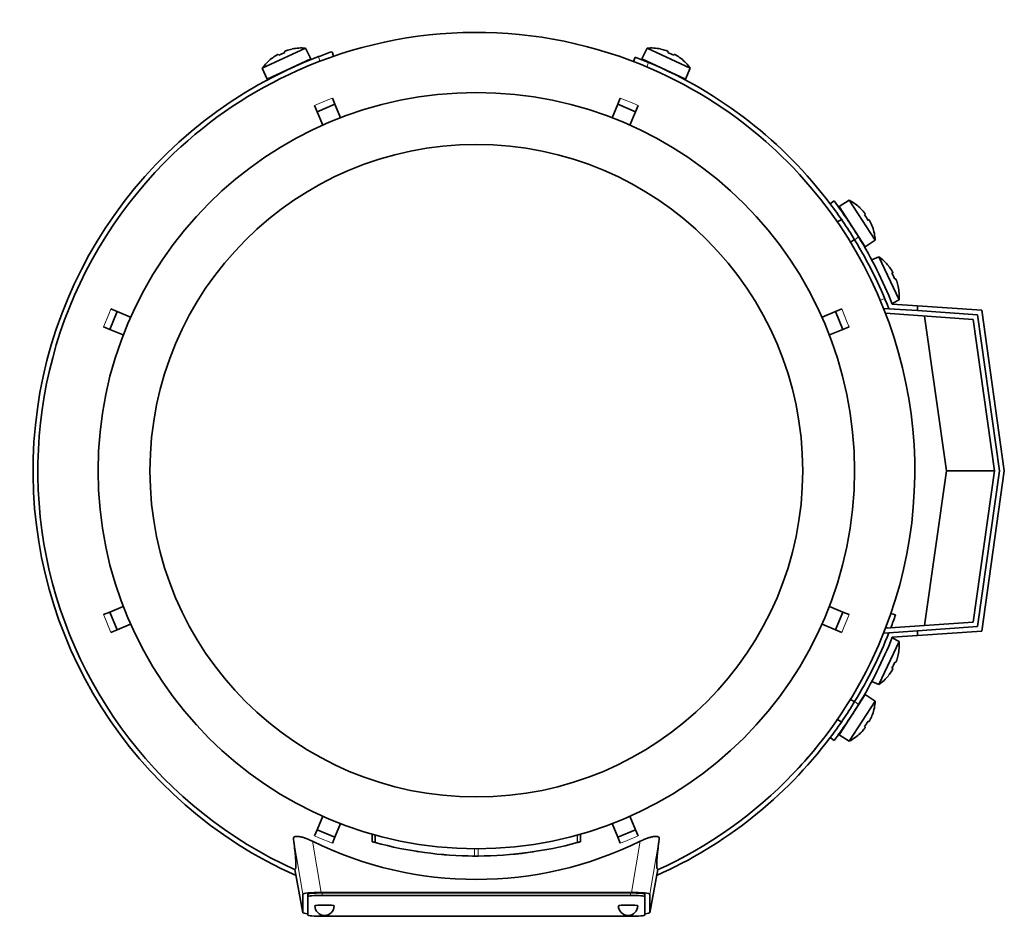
# Model space of a CAD drawing. Header units: millimetres. Extents: x 160 to 756, y -1422 to 1490.
# Tile 1 of 17: x 162 to 366, y -1422 to -1236. Entities that reach past the tile are written whole.
import ezdxf

# ---------------------------------------------------------------- set-up
doc = ezdxf.new("R2010")
doc.units = ezdxf.units.MM
for name, color, linetype in [('LOW_134-6', 7, 'Continuous'), ('M5X8_UNI7687', 7, 'Continuous'), ('VSI134_DIFFUSORE', 7, 'Continuous'), ('VSI134_FILTRO_A', 7, 'Continuous'), ('VSI134_FILTRO_B', 7, 'Continuous'), ('VSI134_TERMINALE', 7, 'Continuous'), ('VSI134_TESTATA', 7, 'Continuous')]:
    doc.layers.add(name, color=color, linetype=linetype)

# ---------------------------------------------------------------- blocks, each defined once
blk = doc.blocks.new('SE2')
at = {"layer": 'LOW_134-6', "color": 7, "linetype": 'Continuous', "lineweight": 35}
for p, q in [((340.92, -1296.22), (341.92, -1296.29)), ((359.43, -1298.52), (341.22, -1297.24)), ((363.85, -1329.93), (359.43, -1298.52)), ((359.43, -1361.34), (363.85, -1329.93)), ((341.22, -1362.61), (359.43, -1361.34)), ((341.92, -1363.56), (340.92, -1363.63))]:
    blk.add_line(p, q, dxfattribs=at)
at = {"layer": 'M5X8_UNI7687', "color": 7, "linetype": 'Continuous', "lineweight": 35}
for p, q in [((211.88, -1246.36), (220.82, -1242.2)), ((218.05, -1242.36), (218.05, -1242.39)), ((221.94, -1244.43), (220.82, -1242.2)), ((291.76, -1242.2), (290.64, -1244.43)), ((291.76, -1242.2), (300.7, -1246.36)), ((294.53, -1242.39), (294.53, -1242.36)), ((221.94, -1244.43), (212.88, -1248.66)), ((213.81, -1244.36), (213.79, -1244.35)), ((215.2, -1243.49), (215.3, -1243.67)), ((216.49, -1242.89), (216.56, -1243.08)), ((299.7, -1248.66), (290.64, -1244.43)), ((296.09, -1242.89), (296.02, -1243.08)), ((297.38, -1243.49), (297.28, -1243.67)), ((298.79, -1244.35), (298.77, -1244.36)), ((211.88, -1246.36), (212.88, -1248.66)), ((299.7, -1248.66), (300.7, -1246.36)), ((333.7, -1273.78), (331.56, -1275.08)), ((331.56, -1275.08), (337.01, -1283.47)), ((339.07, -1282.05), (333.7, -1273.78)), ((335.95, -1275.41), (335.96, -1275.39)), ((337, -1276.66), (336.84, -1276.79)), ((332.06, -1277.74), (331.22, -1278.29)), ((337.78, -1277.85), (337.6, -1277.95)), ((338.49, -1279.33), (338.52, -1279.33)), ((333.94, -1282.48), (334.78, -1281.93)), ((337.01, -1283.47), (339.07, -1282.05)), ((339.85, -1285.52), (338.35, -1286.17)), ((339.85, -1285.52), (344.02, -1294.46)), ((341.87, -1287.43), (341.85, -1287.45)), ((342.72, -1288.84), (342.55, -1288.94)), ((343.32, -1290.12), (343.13, -1290.19)), ((343.85, -1291.69), (343.83, -1291.68)), ((342.56, -1295.19), (344.02, -1294.46)), ((344.02, -1365.39), (342.56, -1364.66)), ((344.02, -1365.39), (339.85, -1374.33)), ((343.85, -1368.16), (343.83, -1368.17)), ((342.72, -1371.01), (342.55, -1370.91)), ((343.32, -1369.73), (343.13, -1369.66)), ((341.87, -1372.42), (341.85, -1372.4)), ((338.35, -1373.68), (339.85, -1374.33)), ((337.01, -1376.38), (331.56, -1384.77)), ((339.07, -1377.8), (337.01, -1376.38)), ((333.7, -1386.07), (339.07, -1377.8)), ((334.78, -1377.92), (333.87, -1377.33)), ((338.49, -1380.52), (338.52, -1380.52)), ((331.17, -1381.54), (332.06, -1382.11)), ((337, -1383.19), (336.84, -1383.06)), ((337.78, -1382), (337.6, -1381.9)), ((331.56, -1384.77), (333.7, -1386.07)), ((335.95, -1384.44), (335.96, -1384.47))]:
    blk.add_line(p, q, dxfattribs=at)
for centre, radius, start, end in [((220.03, -1252.16), 10, 85.4586, 101.4084), ((292.55, -1252.16), 10, 78.5916, 94.5414), ((220.03, -1252.16), 10, 128.5916, 144.5414), ((292.55, -1252.16), 10, 35.4586, 51.4084), ((220.34, -1245.73), 0.5, 115, 138.8118), ((292.24, -1245.73), 0.5, 41.1882, 65), ((214.9, -1248.27), 0.5, 91.1882, 115), ((297.68, -1248.27), 0.5, 65, 88.8118), ((329.09, -1282.65), 10, 46.5916, 62.5414), ((332.23, -1277.03), 0.5, 9.1315, 33), ((329.09, -1282.65), 10, 3.4586, 19.4084), ((335.5, -1282.06), 0.5, 33, 56.6899), ((334.05, -1293.67), 10, 38.5916, 54.5414), ((334.05, -1293.67), 10, 355.4586, 11.4084), ((334.05, -1366.19), 10, 348.5916, 4.5414), ((334.05, -1366.19), 10, 305.4586, 321.4084), ((335.5, -1377.79), 0.5, 303.3101, 327), ((329.09, -1377.2), 10, 340.5916, 356.5414), ((332.23, -1382.82), 0.5, 327, 349.9062), ((329.09, -1377.2), 10, 297.4586, 313.4084)]:
    blk.add_arc(centre, radius, start, end, dxfattribs=at)
for centre, major_axis, ratio, start_param, end_param in [((220.02, -1252.15), (9.06, 4.23), 0.996195, 1.335108, 1.449667), ((292.56, -1252.15), (-9.06, 4.23), 0.996195, 4.833518, 4.948078), ((220.02, -1252.15), (-9.06, -4.23), 0.996195, 4.833518, 4.948078), ((219.1, -1250.16), (8.39, 3.91), 0.811251, 1.49595, 1.645642), ((293.48, -1250.16), (8.39, -3.91), 0.811251, 1.49595, 1.645642), ((292.56, -1252.15), (9.06, -4.23), 0.996195, 1.335108, 1.449667), ((329.1, -1282.64), (-5.45, 8.39), 0.996195, 4.833518, 4.948078), ((330.94, -1281.45), (5.04, -7.77), 0.811251, 1.49595, 1.645642), ((329.1, -1282.64), (5.45, -8.39), 0.996195, 1.335108, 1.449667), ((334.06, -1293.66), (-4.23, 9.06), 0.996195, 4.833518, 4.948078), ((336.05, -1292.73), (3.91, -8.39), 0.811251, 1.49595, 1.645642), ((334.06, -1293.66), (4.23, -9.06), 0.996195, 1.335108, 1.449667), ((334.06, -1366.19), (4.23, 9.06), 0.996195, 4.833518, 4.948078), ((336.05, -1367.12), (-3.91, -8.39), 0.811251, 1.49595, 1.645642), ((334.06, -1366.19), (-4.23, -9.06), 0.996195, 1.335108, 1.449667), ((329.1, -1377.21), (5.45, 8.39), 0.996195, 4.833518, 4.948078), ((330.94, -1378.4), (-5.04, -7.77), 0.811251, 1.49595, 1.645642), ((329.1, -1377.21), (-5.45, -8.39), 0.996195, 1.335108, 1.449667)]:
    blk.add_ellipse(centre, major_axis=major_axis, ratio=ratio, start_param=start_param, end_param=end_param, dxfattribs=at)
for points in [[(215.2, -1243.49), (215.2, -1243.49), (215.2, -1243.49), (215.19, -1243.49), (215.17, -1243.49), (215.16, -1243.49), (215.14, -1243.5), (215.12, -1243.51), (215.09, -1243.52), (215.06, -1243.53), (215.02, -1243.55), (214.99, -1243.57), (214.95, -1243.58), (214.91, -1243.61), (214.87, -1243.63), (214.84, -1243.65), (214.79, -1243.67), (214.76, -1243.69), (214.75, -1243.7)], [(216.94, -1242.68), (216.92, -1242.69), (216.89, -1242.7), (216.84, -1242.71), (216.8, -1242.73), (216.76, -1242.74), (216.72, -1242.76), (216.68, -1242.78), (216.65, -1242.79), (216.61, -1242.81), (216.58, -1242.82), (216.55, -1242.83), (216.53, -1242.85), (216.52, -1242.86), (216.5, -1242.87), (216.49, -1242.88), (216.49, -1242.88), (216.49, -1242.89), (216.49, -1242.89)], [(296.09, -1242.89), (296.09, -1242.89), (296.09, -1242.88), (296.09, -1242.88), (296.08, -1242.87), (296.06, -1242.86), (296.05, -1242.85), (296.03, -1242.83), (296, -1242.82), (295.97, -1242.81), (295.93, -1242.79), (295.9, -1242.78), (295.86, -1242.76), (295.82, -1242.74), (295.78, -1242.73), (295.73, -1242.71), (295.69, -1242.7), (295.66, -1242.69), (295.64, -1242.68)], [(297.83, -1243.7), (297.81, -1243.69), (297.79, -1243.67), (297.74, -1243.65), (297.7, -1243.63), (297.67, -1243.61), (297.63, -1243.58), (297.59, -1243.57), (297.56, -1243.55), (297.52, -1243.53), (297.49, -1243.52), (297.46, -1243.51), (297.44, -1243.5), (297.42, -1243.49), (297.41, -1243.49), (297.39, -1243.49), (297.38, -1243.49), (297.38, -1243.49), (297.38, -1243.49)], [(337, -1276.66), (337.01, -1276.66), (337.01, -1276.66), (337.01, -1276.65), (337, -1276.64), (337, -1276.62), (336.99, -1276.6), (336.98, -1276.58), (336.96, -1276.55), (336.94, -1276.53), (336.92, -1276.5), (336.9, -1276.46), (336.88, -1276.43), (336.85, -1276.39), (336.82, -1276.36), (336.8, -1276.32), (336.77, -1276.29), (336.74, -1276.26), (336.73, -1276.25)], [(338.05, -1278.27), (338.04, -1278.26), (338.03, -1278.23), (338, -1278.18), (337.98, -1278.14), (337.96, -1278.1), (337.94, -1278.07), (337.92, -1278.03), (337.9, -1278), (337.88, -1277.96), (337.86, -1277.94), (337.84, -1277.91), (337.83, -1277.89), (337.81, -1277.88), (337.8, -1277.86), (337.79, -1277.86), (337.78, -1277.85), (337.78, -1277.85), (337.78, -1277.85)], [(342.72, -1288.84), (342.73, -1288.84), (342.73, -1288.83), (342.73, -1288.82), (342.73, -1288.81), (342.72, -1288.79), (342.72, -1288.77), (342.71, -1288.75), (342.7, -1288.72), (342.68, -1288.69), (342.67, -1288.66), (342.65, -1288.62), (342.63, -1288.59), (342.61, -1288.55), (342.59, -1288.51), (342.57, -1288.47), (342.54, -1288.43), (342.52, -1288.4), (342.51, -1288.39)], [(343.54, -1290.58), (343.53, -1290.56), (343.52, -1290.53), (343.5, -1290.48), (343.49, -1290.44), (343.47, -1290.4), (343.46, -1290.36), (343.44, -1290.32), (343.42, -1290.28), (343.41, -1290.25), (343.39, -1290.22), (343.38, -1290.19), (343.37, -1290.17), (343.36, -1290.15), (343.35, -1290.14), (343.34, -1290.13), (343.33, -1290.12), (343.33, -1290.12), (343.32, -1290.12)], [(342.51, -1371.47), (342.52, -1371.45), (342.54, -1371.42), (342.57, -1371.38), (342.59, -1371.34), (342.61, -1371.3), (342.63, -1371.26), (342.65, -1371.23), (342.67, -1371.19), (342.68, -1371.16), (342.7, -1371.13), (342.71, -1371.1), (342.72, -1371.08), (342.72, -1371.06), (342.73, -1371.04), (342.73, -1371.03), (342.73, -1371.02), (342.73, -1371.02), (342.72, -1371.01)], [(343.32, -1369.73), (343.33, -1369.73), (343.33, -1369.73), (343.34, -1369.72), (343.35, -1369.71), (343.36, -1369.7), (343.37, -1369.68), (343.38, -1369.66), (343.39, -1369.64), (343.41, -1369.6), (343.42, -1369.57), (343.44, -1369.53), (343.46, -1369.5), (343.47, -1369.46), (343.49, -1369.41), (343.5, -1369.37), (343.52, -1369.33), (343.53, -1369.29), (343.54, -1369.28)], [(336.73, -1383.61), (336.74, -1383.59), (336.77, -1383.57), (336.8, -1383.53), (336.82, -1383.49), (336.85, -1383.46), (336.88, -1383.42), (336.9, -1383.39), (336.92, -1383.36), (336.94, -1383.33), (336.96, -1383.3), (336.98, -1383.27), (336.99, -1383.25), (337, -1383.23), (337, -1383.22), (337.01, -1383.2), (337.01, -1383.19), (337.01, -1383.19), (337, -1383.19)], [(337.78, -1382), (337.78, -1382), (337.78, -1382), (337.79, -1382), (337.8, -1381.99), (337.81, -1381.98), (337.83, -1381.96), (337.84, -1381.94), (337.86, -1381.92), (337.88, -1381.89), (337.9, -1381.86), (337.92, -1381.82), (337.94, -1381.79), (337.96, -1381.75), (337.98, -1381.71), (338, -1381.67), (338.03, -1381.63), (338.04, -1381.6), (338.05, -1381.58)]]:
    blk.add_open_spline(points, degree=3, dxfattribs=at)
at = {"layer": 'VSI134_DIFFUSORE', "color": 7, "linetype": 'Continuous', "lineweight": 35}
for start, end in [(333.515, 336.5043), (316.2931, 320.745)]:
    blk.add_arc((256.29, -1329.93), 91, start, end, dxfattribs=at)
at = {"layer": 'VSI134_FILTRO_A', "color": 4, "linetype": 'Continuous', "lineweight": 9}
for p, q in [((223.84, -1244.91), (223.52, -1243.96)), ((341.86, -1362.56), (341.31, -1362.37))]:
    blk.add_line(p, q, dxfattribs=at)
at = {"layer": 'VSI134_FILTRO_A', "color": 7, "linetype": 'Continuous', "lineweight": 35}
for p, q in [((226.66, -1243.88), (226.34, -1242.94)), ((343.28, -1359.88), (342.33, -1359.55))]:
    blk.add_line(p, q, dxfattribs=at)
for start, end in [(110.8687, 246.0068), (109, 110.8687), (339.2424, 341), (293.9932, 322.9759)]:
    blk.add_arc((256.29, -1329.93), 92, start, end, dxfattribs=at)
at = {"layer": 'VSI134_FILTRO_B', "color": 7, "linetype": 'Continuous', "lineweight": 35}
blk.add_line((289.26, -1244.04), (288.9, -1244.97), dxfattribs=at)
at = {"layer": 'VSI134_FILTRO_B', "color": 4, "linetype": 'Continuous', "lineweight": 9}
for p, q in [((292.04, -1245.16), (291.68, -1246.09)), ((340.12, -1294.53), (341.06, -1294.17))]:
    blk.add_line(p, q, dxfattribs=at)
at = {"layer": 'VSI134_FILTRO_B', "color": 7, "linetype": 'Continuous', "lineweight": 35}
for start, end in [(67.1313, 69), (37.0241, 67.1313)]:
    blk.add_arc((256.29, -1329.93), 92, start, end, dxfattribs=at)
at = {"layer": 'VSI134_TERMINALE', "color": 7, "linetype": 'Continuous', "lineweight": 35}
for p, q in [((330.54, -1273.93), (329.74, -1274.53)), ((342.62, -1295.34), (347.85, -1295.7)), ((341.92, -1296.29), (347.85, -1296.7)), ((347.85, -1295.7), (361.19, -1296.63)), ((347.85, -1295.7), (347.85, -1296.7)), ((360.31, -1297.57), (347.85, -1296.7)), ((361.19, -1296.63), (365.87, -1329.93)), ((353.85, -1329.93), (349.33, -1297.81)), ((364.86, -1329.93), (360.31, -1297.57)), ((349.33, -1362.04), (353.85, -1329.93)), ((353.85, -1329.93), (363.85, -1329.93)), ((360.31, -1362.28), (364.86, -1329.93)), ((365.87, -1329.93), (361.19, -1363.22)), ((347.85, -1363.15), (360.31, -1362.28)), ((341.92, -1363.56), (347.85, -1363.15)), ((342.62, -1364.52), (347.85, -1364.15)), ((347.85, -1363.15), (347.85, -1364.15)), ((361.19, -1363.22), (347.85, -1364.15)), ((329.74, -1385.32), (330.54, -1385.93))]:
    blk.add_line(p, q, dxfattribs=at)
at = {"layer": 'VSI134_TERMINALE', "color": 4, "linetype": 'Continuous', "lineweight": 9}
for p, q in [((335.61, -1281.37), (334.81, -1281.98)), ((334.81, -1377.87), (335.61, -1378.48))]:
    blk.add_line(p, q, dxfattribs=at)
at = {"layer": 'VSI134_TERMINALE', "color": 7, "linetype": 'Continuous', "lineweight": 35}
for radius, start, end in [(92, 31.4101, 37.0241), (93, 31.4706, 37.0241), (92, 21.4458, 31.4101), (93, 21.8355, 31.4706), (92, 328.5899, 338.5542), (93, 328.5294, 338.1645), (92, 322.9759, 328.5899), (93, 322.9759, 328.5294)]:
    blk.add_arc((256.29, -1329.93), radius, start, end, dxfattribs=at)
at = {"layer": 'VSI134_TESTATA', "color": 7, "linetype": 'Continuous', "lineweight": 35}
for p, q in [((220.01, -1246.47), (219.2, -1246.83)), ((226.41, -1252.56), (226.95, -1253.86)), ((285.63, -1253.86), (286.17, -1252.56)), ((223.25, -1255.4), (222.71, -1254.1)), ((223.25, -1255.4), (226.95, -1253.86)), ((226.95, -1253.86), (228.11, -1256.66)), ((284.47, -1256.66), (285.63, -1253.86)), ((285.63, -1253.86), (289.33, -1255.4)), ((289.86, -1254.1), (289.33, -1255.4)), ((224.41, -1258.19), (223.25, -1255.4)), ((289.33, -1255.4), (288.17, -1258.19)), ((180.23, -1300.59), (181.76, -1296.89)), ((180.46, -1296.35), (181.76, -1296.89)), ((181.76, -1296.89), (184.55, -1298.05)), ((328.03, -1298.05), (330.82, -1296.89)), ((330.82, -1296.89), (332.12, -1296.35)), ((330.82, -1296.89), (332.35, -1300.59)), ((180.23, -1300.59), (178.93, -1300.05)), ((183.02, -1301.74), (180.23, -1300.59)), ((332.35, -1300.59), (329.56, -1301.74)), ((333.65, -1300.05), (332.35, -1300.59)), ((180.23, -1359.27), (183.02, -1358.11)), ((329.56, -1358.11), (332.35, -1359.27)), ((178.93, -1359.81), (180.23, -1359.27)), ((181.76, -1362.96), (180.23, -1359.27)), ((332.35, -1359.27), (330.82, -1362.96)), ((332.35, -1359.27), (333.65, -1359.81)), ((184.55, -1361.8), (181.76, -1362.96)), ((330.82, -1362.96), (328.03, -1361.8)), ((181.76, -1362.96), (180.46, -1363.5)), ((332.12, -1363.5), (330.82, -1362.96)), ((334, -1377.28), (333.88, -1377.3)), ((331.15, -1381.66), (331.12, -1381.5)), ((223.25, -1404.46), (224.41, -1401.66)), ((288.17, -1401.66), (289.33, -1404.46)), ((228.11, -1403.19), (226.95, -1405.99)), ((285.63, -1405.99), (284.47, -1403.19)), ((222.71, -1405.76), (223.25, -1404.46)), ((226.95, -1405.99), (223.25, -1404.46)), ((234.64, -1405.38), (234.64, -1406.94)), ((234.68, -1405.39), (234.68, -1406.95)), ((235.3, -1405.57), (235.3, -1407.12)), ((277.93, -1406.95), (277.93, -1405.39)), ((277.93, -1406.95), (277.93, -1405.39)), ((289.33, -1404.46), (285.63, -1405.99)), ((289.33, -1404.46), (289.86, -1405.76)), ((226.95, -1405.99), (226.41, -1407.29)), ((277.24, -1407.13), (277.29, -1407.12)), ((286.17, -1407.29), (285.63, -1405.99)), ((244.28, -1409.02), (244.29, -1409.02)), ((250.35, -1409.71), (250.35, -1409.71)), ((262.28, -1409.7), (262.28, -1409.7)), ((218.65, -1412.7), (220.29, -1421.69)), ((292.29, -1421.69), (293.93, -1412.71)), ((220.29, -1421.69), (220.29, -1417.85)), ((221.29, -1418.35), (221.29, -1417.85)), ((224.11, -1417.5), (288.47, -1417.5)), ((288.29, -1417.59), (224.29, -1417.59)), ((288.29, -1418.09), (224.29, -1418.09)), ((291.29, -1418.35), (291.29, -1417.85)), ((292.29, -1417.85), (292.29, -1421.69)), ((221.29, -1418.35), (221.29, -1422.18)), ((291.29, -1422.18), (291.29, -1418.35)), ((224.29, -1422.44), (288.29, -1422.44))]:
    blk.add_line(p, q, dxfattribs=at)
at = {"layer": 'VSI134_TESTATA', "color": 4, "linetype": 'Continuous', "lineweight": 9}
for p, q in [((225.5, -1252.94), (226.41, -1252.56)), ((288.95, -1253.72), (286.17, -1252.56)), ((225.5, -1252.94), (222.71, -1254.1)), ((288.95, -1253.72), (289.86, -1254.1)), ((180.08, -1297.26), (178.93, -1300.05)), ((180.08, -1297.26), (180.46, -1296.35)), ((333.27, -1299.13), (332.12, -1296.35)), ((333.27, -1299.13), (333.65, -1300.05)), ((179.31, -1360.72), (178.93, -1359.81)), ((179.31, -1360.72), (180.46, -1363.5)), ((332.5, -1362.59), (333.65, -1359.81)), ((332.5, -1362.59), (332.12, -1363.5)), ((223.63, -1406.13), (222.71, -1405.76)), ((234.68, -1406.95), (234.68, -1405.39)), ((277.24, -1407.13), (277.24, -1405.58)), ((277.29, -1407.12), (277.29, -1405.56)), ((277.92, -1406.95), (277.92, -1405.39)), ((287.08, -1406.91), (289.86, -1405.76)), ((220.29, -1417.85), (218.33, -1406.41)), ((224.11, -1417.5), (222.29, -1406.87)), ((223.63, -1406.13), (226.41, -1407.29)), ((287.08, -1406.91), (286.17, -1407.29)), ((290.29, -1406.87), (288.47, -1417.5)), ((294.25, -1406.41), (292.29, -1417.85)), ((255.93, -1409.93), (255.93, -1408.43)), ((256.64, -1409.93), (256.64, -1408.43)), ((218.65, -1412.7), (220.29, -1421.69)), ((292.29, -1421.69), (293.93, -1412.7)), ((224.29, -1418.09), (224.29, -1417.59)), ((288.29, -1418.09), (288.29, -1417.59))]:
    blk.add_line(p, q, dxfattribs=at)
at = {"layer": 'VSI134_TESTATA', "color": 7, "linetype": 'Continuous', "lineweight": 35}
for radius in [78.5, 67.74]:
    blk.add_circle((256.29, -1329.93), radius, dxfattribs=at)
for centre, radius, start, end in [((256.29, -1329.93), 91, 66.5051, 114.0561), ((256.29, -1329.93), 91, 47.4949, 66.5051), ((256.29, -1329.93), 91, 114.0561, 133.594), ((256.29, -1329.93), 91, 133.594, 245.5753), ((256.29, -1329.93), 91, 42.5051, 47.4949), ((256.29, -1329.93), 91, 336.505, 42.5051), ((256.29, -1329.93), 91, 316.4064, 336.505), ((256.29, -1329.93), 91, 294.4247, 316.2931), ((256.29, -1337.75), 77.03, 243.8059, 296.1941), ((255.18, -1333.94), 75.83, 254.3174, 254.8013), ((256.29, -1329.93), 80, 254.3278, 254.3303), ((256.29, -1329.94), 79.99, 254.7875, 269.7463), ((256.29, -1329.93), 80, 270.2544, 285.1819), ((256.29, -1329.93), 80, 285.1934, 285.3228), ((258.42, -1337.62), 72.02, 285.1964, 285.7129), ((256.29, -1329.93), 80, 261.0009, 261.3628), ((256.29, -1329.93), 80, 264.8308, 265.4118), ((256.3, -1328.11), 81.82, 269.4577, 269.6802), ((256.29, -1329.93), 80, 269.745, 270.2544), ((256.3, -1330.02), 79.91, 275.1156, 278.5117), ((224.79, -1420.27), 2, 180, 270), ((224.79, -1420.27), 2, 270, 0), ((287.79, -1420.27), 2, 180, 270), ((287.79, -1420.27), 2, 270, 0)]:
    blk.add_arc(centre, radius, start, end, dxfattribs=at)
for centre, major_axis, ratio, start_param, end_param in [((224.35, -1417.87), (4.06, -0.02), 0.091176, 1.630723, 3.142092), ((224.29, -1417.85), (3, 0), 0.087156, 1.570796, 3.141593), ((224.29, -1418.35), (3, 0), 0.087156, 1.570796, 3.141593), ((288.29, -1417.85), (3, 0), 0.087156, 0, 1.570796), ((288.29, -1418.35), (3, 0), 0.087156, 0, 1.570796), ((288.23, -1417.87), (-4.06, -0.02), 0.091176, 3.141094, 4.652463), ((224.79, -1420.27), (2, 0), 0.087156, 0, 3.141593), ((287.79, -1420.27), (2, 0), 0.087156, 0, 3.141593), ((224.35, -1421.66), (4.06, 0.02), 0.091176, 3.141095, 3.858067), ((224.29, -1422.18), (-3, 0), 0.087156, 0, 1.570796), ((288.29, -1422.18), (-3, 0), 0.087156, 1.570796, 3.141593), ((288.23, -1421.66), (-4.06, 0.02), 0.091176, 2.425118, 3.142091)]:
    blk.add_ellipse(centre, major_axis=major_axis, ratio=ratio, start_param=start_param, end_param=end_param, dxfattribs=at)
for points, knots in [([(218.33, -1406.41), (218.31, -1406.31), (218.32, -1406.22), (218.39, -1406.07), (218.44, -1406), (218.62, -1405.9), (218.73, -1405.87), (219.02, -1405.83), (219.19, -1405.84), (219.49, -1405.87), (219.6, -1405.89), (219.82, -1405.93), (219.93, -1405.96), (220.17, -1406.02), (220.29, -1406.06), (220.54, -1406.14), (220.66, -1406.18), (221.03, -1406.31), (221.29, -1406.42), (221.79, -1406.64), (222.04, -1406.75), (222.29, -1406.87)], [0, 0, 0, 0, 0.125, 0.125, 0.25, 0.25, 0.375, 0.375, 0.5, 0.5, 0.5625, 0.5625, 0.625, 0.625, 0.6875, 0.6875, 0.75, 0.75, 0.875, 0.875, 1, 1, 1, 1]), ([(290.29, -1406.87), (290.54, -1406.75), (290.79, -1406.64), (291.29, -1406.42), (291.54, -1406.32), (292.04, -1406.14), (292.29, -1406.06), (292.76, -1405.93), (292.98, -1405.89), (293.28, -1405.85), (293.37, -1405.84), (293.55, -1405.84), (293.63, -1405.84), (293.85, -1405.86), (293.96, -1405.9), (294.13, -1406), (294.19, -1406.07), (294.26, -1406.22), (294.27, -1406.31), (294.25, -1406.41)], [0, 0, 0, 0, 0.125, 0.125, 0.25, 0.25, 0.375, 0.375, 0.5, 0.5, 0.5625, 0.5625, 0.625, 0.625, 0.75, 0.75, 0.875, 0.875, 1, 1, 1, 1]), ([(218.65, -1412.7), (218.68, -1412.68), (218.71, -1412.66), (218.76, -1412.58), (218.78, -1412.53), (218.82, -1412.36), (218.83, -1412.26), (218.85, -1411.99), (218.86, -1411.82), (218.85, -1411.21), (218.81, -1410.64), (218.65, -1408.99), (218.53, -1407.91), (218.33, -1406.41)], [0, 0, 0, 0, 0.125, 0.125, 0.25, 0.25, 0.375, 0.375, 0.5, 0.5, 0.75, 0.75, 1, 1, 1, 1]), ([(294.25, -1406.41), (294.05, -1407.91), (293.93, -1408.98), (293.81, -1410.23), (293.78, -1410.58), (293.74, -1411.17), (293.73, -1411.42), (293.72, -1411.83), (293.73, -1411.99), (293.74, -1412.26), (293.76, -1412.37), (293.8, -1412.53), (293.82, -1412.58), (293.87, -1412.66), (293.9, -1412.68), (293.93, -1412.7)], [0, 0, 0, 0, 0.25, 0.25, 0.375, 0.375, 0.5, 0.5, 0.625, 0.625, 0.75, 0.75, 0.875, 0.875, 1, 1, 1, 1])]:
    blk.add_open_spline(points, degree=3, knots=knots, dxfattribs=at)
blk.add_open_spline([(250.07, -1409.68), (249.96, -1409.68), (249.89, -1409.67), (249.89, -1409.67)], degree=3, dxfattribs=at)

msp = doc.modelspace()

# ---------------------------------------------------------------- block references
msp.add_blockref('SE2', (0, 0))

doc.saveas('drawing.dxf')
